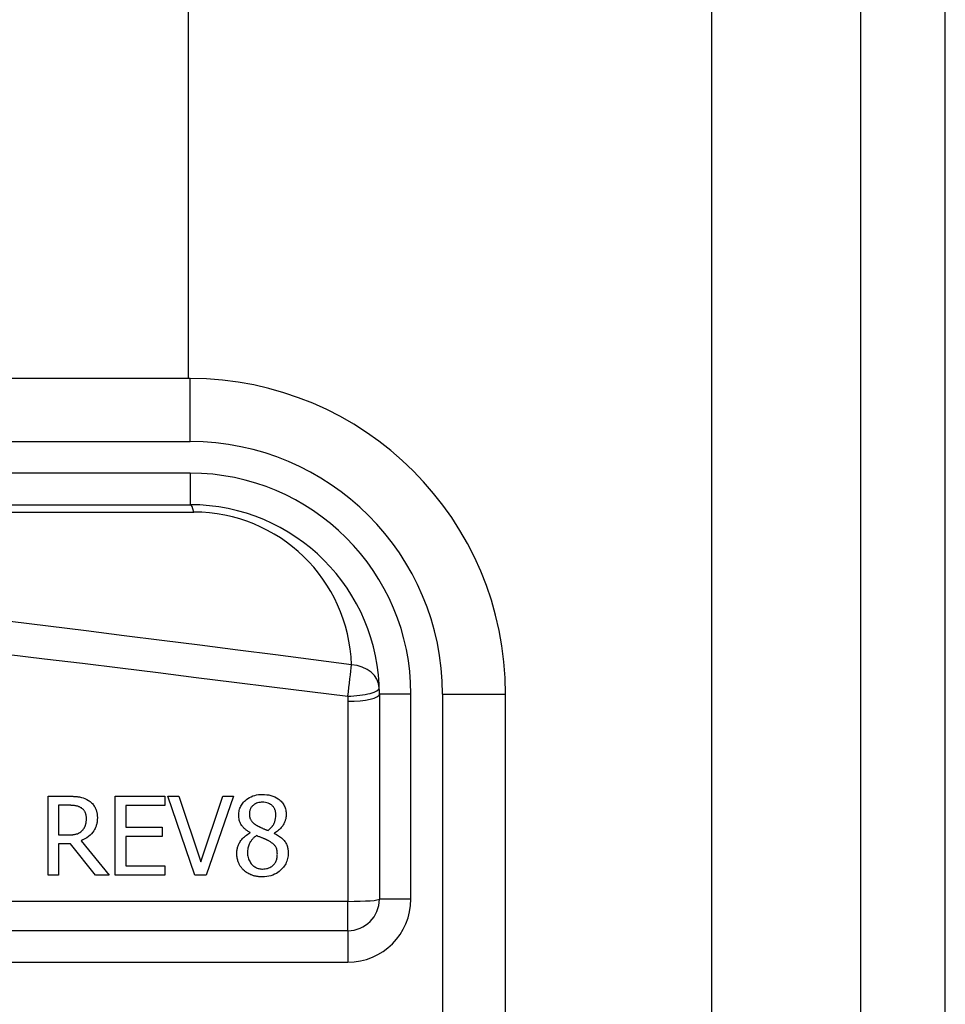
# Model space of a CAD drawing. Header units: inches. Extents: x 3.4 to 95.3, y 5.8 to 50.1.
# Tile 58 of 83: x 22.7 to 23.3, y 33.9 to 34.5. Entities that reach past the tile are written whole.
import ezdxf

# ---------------------------------------------------------------- set-up
doc = ezdxf.new("R2010")
doc.units = ezdxf.units.IN
doc.header["$MEASUREMENT"] = 0
doc.layers.add('Visible Edges(ANSI)', color=7, linetype='Continuous', lineweight=25)
doc.layers.add('Visible Tangent Edges(ANSI)', color=7, linetype='Continuous', lineweight=25)

msp = doc.modelspace()

# ---------------------------------------------------------------- linework, layer by layer
at = {"layer": 'Visible Edges(ANSI)'}
for p, q in [((23.23033, 38.02566), (23.23033, 18.51466)), ((23.28333, 18.51466), (23.28333, 38.02566)), ((22.81088, 37.35325), (22.81088, 34.30551)), ((22.81208, 34.30551), (22.16302, 34.30551)), ((22.16302, 34.22677), (22.81208, 34.22677)), ((22.93019, 34.10866), (22.93019, 33.9807)), ((23.00893, 33.73465), (23.00893, 34.10866)), ((22.72343, 33.99569), (22.72343, 34.0449)), ((22.72343, 34.0449), (22.73611, 34.0449)), ((22.76542, 34.0449), (22.79621, 34.0449)), ((22.76542, 33.99569), (22.76542, 34.0449)), ((22.79621, 34.0449), (22.79621, 34.03908)), ((22.79812, 34.0449), (22.80514, 34.0449)), ((22.81507, 33.99569), (22.79812, 34.0449)), ((22.80514, 34.0449), (22.81878, 34.00403)), ((22.81878, 34.00403), (22.83242, 34.0449)), ((22.83908, 34.0449), (22.82213, 33.99569)), ((22.83242, 34.0449), (22.83908, 34.0449)), ((22.73647, 34.03924), (22.72997, 34.03924)), ((22.72997, 34.03924), (22.72997, 34.02074)), ((22.77196, 34.03908), (22.77196, 34.0256)), ((22.79621, 34.03908), (22.77196, 34.03908)), ((22.77196, 34.0256), (22.79457, 34.0256)), ((22.79457, 34.0256), (22.79457, 34.01978)), ((22.84957, 34.02197), (22.84957, 34.02217)), ((22.72997, 34.02074), (22.73571, 34.02074)), ((22.74401, 34.01711), (22.76151, 33.99569)), ((22.79457, 34.01978), (22.77196, 34.01978)), ((22.77196, 34.01978), (22.77196, 34.00151)), ((22.86456, 34.02189), (22.86456, 34.02169)), ((22.72997, 34.01527), (22.72997, 33.99569)), ((22.73746, 34.01527), (22.72997, 34.01527)), ((22.75302, 33.99569), (22.73746, 34.01527)), ((22.77196, 34.00151), (22.79621, 34.00151)), ((22.79621, 34.00151), (22.79621, 33.99569)), ((22.72997, 33.99569), (22.72343, 33.99569)), ((22.76151, 33.99569), (22.75302, 33.99569)), ((22.79621, 33.99569), (22.76542, 33.99569)), ((22.82213, 33.99569), (22.81507, 33.99569)), ((22.91051, 33.96101), (22.25853, 33.96101))]:
    msp.add_line(p, q, dxfattribs=at)
at = {"layer": 'Visible Edges(ANSI)', "flags": 128}
for points in [[(22.73611, 34.0449), (22.73649, 34.0449), (22.73687, 34.0449), (22.73726, 34.04489), (22.73765, 34.04489), (22.73804, 34.04488), (22.73844, 34.04487), (22.73884, 34.04485), (22.73924, 34.04483), (22.73964, 34.04481), (22.74004, 34.04479), (22.74044, 34.04476), (22.74083, 34.04473), (22.74123, 34.04469), (22.74162, 34.04465), (22.74201, 34.04461), (22.7424, 34.04456), (22.74278, 34.04451), (22.74315, 34.04445), (22.74365, 34.04436), (22.7444, 34.04419), (22.74537, 34.0439), (22.74648, 34.04347), (22.74758, 34.04293), (22.74863, 34.04231)], [(22.74863, 34.04231), (22.74917, 34.04195), (22.74968, 34.04156), (22.75017, 34.04115), (22.75064, 34.04072), (22.75108, 34.04026), (22.7515, 34.03978), (22.7519, 34.03928), (22.75227, 34.03875), (22.7526, 34.03822), (22.75288, 34.03772), (22.75312, 34.03723), (22.75333, 34.03675), (22.7535, 34.0363), (22.75364, 34.03586), (22.75376, 34.03544), (22.75386, 34.03501), (22.75395, 34.03459), (22.75402, 34.03416), (22.75408, 34.03372), (22.75413, 34.03329), (22.75417, 34.03285), (22.75419, 34.03242), (22.75421, 34.03198), (22.75421, 34.03154)], [(22.84243, 34.03306), (22.84245, 34.03381), (22.84251, 34.03455), (22.84261, 34.03528), (22.84275, 34.036), (22.84294, 34.03672), (22.84318, 34.03742), (22.84346, 34.03811), (22.84379, 34.03878), (22.84416, 34.03942), (22.84457, 34.04004), (22.84501, 34.04063), (22.84549, 34.0412), (22.84601, 34.04175), (22.84662, 34.04231), (22.84732, 34.0429), (22.84813, 34.04348), (22.84905, 34.04405), (22.85009, 34.04458), (22.85123, 34.04504), (22.8524, 34.04541), (22.85359, 34.04569), (22.85481, 34.04588), (22.85603, 34.04599), (22.85727, 34.04602)], [(22.85723, 34.04115), (22.85646, 34.04113), (22.8557, 34.04106), (22.85496, 34.04093), (22.85422, 34.04074), (22.8535, 34.04049), (22.85284, 34.04019), (22.85227, 34.03986), (22.85178, 34.03953), (22.85137, 34.0392), (22.85104, 34.0389), (22.85076, 34.03861), (22.8505, 34.03831), (22.85026, 34.03799), (22.85004, 34.03766), (22.84984, 34.03731), (22.84967, 34.03695), (22.84951, 34.03658), (22.84938, 34.0362), (22.84928, 34.03581), (22.84919, 34.03542), (22.84913, 34.03502), (22.84908, 34.03462), (22.84906, 34.03422), (22.84905, 34.03382)], [(22.8656, 34.03342), (22.86559, 34.03381), (22.86557, 34.03421), (22.86553, 34.0346), (22.86547, 34.03498), (22.86539, 34.03536), (22.86529, 34.03574), (22.86517, 34.03612), (22.86503, 34.03649), (22.86488, 34.03685), (22.8647, 34.0372), (22.8645, 34.03754), (22.86429, 34.03786), (22.86406, 34.03818), (22.86381, 34.03848), (22.86355, 34.03878), (22.86325, 34.03908), (22.86284, 34.03943), (22.86231, 34.03982), (22.86164, 34.04021), (22.86083, 34.04057), (22.85995, 34.04084), (22.85906, 34.04102), (22.85814, 34.04112), (22.85723, 34.04115)], [(22.85727, 34.04602), (22.8586, 34.04598), (22.85992, 34.04587), (22.86124, 34.04567), (22.86253, 34.04537), (22.8638, 34.04497), (22.86499, 34.04447), (22.86603, 34.04393), (22.86693, 34.04336), (22.86768, 34.04279), (22.8683, 34.04225), (22.86882, 34.04175), (22.86929, 34.04124), (22.86973, 34.0407), (22.87014, 34.04013), (22.87051, 34.03955), (22.87084, 34.03894), (22.87114, 34.0383), (22.87139, 34.03764), (22.8716, 34.03697), (22.87177, 34.03629), (22.8719, 34.0356), (22.87199, 34.0349), (22.87204, 34.0342), (22.87206, 34.0335)], [(22.74428, 34.03757), (22.74399, 34.03775), (22.74368, 34.03792), (22.74337, 34.03808), (22.74306, 34.03823), (22.74273, 34.03836), (22.74241, 34.03849), (22.74207, 34.0386), (22.74174, 34.03869), (22.7414, 34.03878), (22.74105, 34.03886), (22.7407, 34.03893), (22.74034, 34.03899), (22.73998, 34.03904), (22.73962, 34.03908), (22.73926, 34.03912), (22.7389, 34.03915), (22.73855, 34.03918), (22.73821, 34.0392), (22.73788, 34.03921), (22.73756, 34.03922), (22.73726, 34.03923), (22.73698, 34.03924), (22.73671, 34.03924), (22.73647, 34.03924)], [(22.74739, 34.03103), (22.74739, 34.0313), (22.74738, 34.03157), (22.74737, 34.03184), (22.74734, 34.03211), (22.74731, 34.03238), (22.74728, 34.03265), (22.74723, 34.03292), (22.74718, 34.03319), (22.74712, 34.03345), (22.74705, 34.03371), (22.74697, 34.03397), (22.74688, 34.03423), (22.74679, 34.03448), (22.74668, 34.03474), (22.74655, 34.03501), (22.7464, 34.03529), (22.74623, 34.03559), (22.74602, 34.0359), (22.74578, 34.03621), (22.74552, 34.03652), (22.74523, 34.0368), (22.74493, 34.03708), (22.74462, 34.03733), (22.74428, 34.03757)], [(22.75421, 34.03154), (22.75421, 34.03105), (22.75419, 34.03056), (22.75416, 34.03007), (22.75412, 34.02959), (22.75406, 34.0291), (22.75399, 34.02862), (22.75391, 34.02814), (22.75381, 34.02766), (22.75369, 34.02719), (22.75356, 34.02672), (22.75342, 34.02625), (22.75325, 34.02579), (22.75307, 34.02533), (22.75283, 34.02478), (22.75248, 34.02409), (22.752, 34.02329), (22.75139, 34.02241), (22.75061, 34.02148), (22.74968, 34.02053), (22.74867, 34.01967), (22.74759, 34.0189), (22.74644, 34.01821), (22.74524, 34.01762), (22.74401, 34.01711)], [(22.7446, 34.02329), (22.74483, 34.02351), (22.74504, 34.02374), (22.74525, 34.02397), (22.74544, 34.02421), (22.74563, 34.02446), (22.7458, 34.02471), (22.74597, 34.02498), (22.74613, 34.02524), (22.74627, 34.02552), (22.74641, 34.0258), (22.74654, 34.02609), (22.74666, 34.0264), (22.74677, 34.02672), (22.74688, 34.02705), (22.74698, 34.02741), (22.74707, 34.02778), (22.74715, 34.02817), (22.74722, 34.02857), (22.74727, 34.02898), (22.74732, 34.02938), (22.74735, 34.02979), (22.74738, 34.0302), (22.74739, 34.03062), (22.74739, 34.03103)], [(22.84957, 34.02217), (22.84916, 34.02242), (22.84874, 34.02267), (22.84834, 34.02294), (22.84793, 34.02321), (22.84753, 34.0235), (22.84714, 34.02379), (22.84676, 34.02409), (22.84638, 34.02441), (22.84602, 34.02473), (22.84566, 34.02507), (22.84532, 34.02541), (22.845, 34.02577), (22.84469, 34.02613), (22.84439, 34.02651), (22.84409, 34.02694), (22.84379, 34.02742), (22.8435, 34.02797), (22.84322, 34.02858), (22.84297, 34.02927), (22.84277, 34.03001), (22.84261, 34.03076), (22.84251, 34.03152), (22.84245, 34.03229), (22.84243, 34.03306)], [(22.84905, 34.03382), (22.84905, 34.03355), (22.84906, 34.03329), (22.84908, 34.03303), (22.84911, 34.03277), (22.84914, 34.03251), (22.84918, 34.03226), (22.84924, 34.032), (22.8493, 34.03175), (22.84937, 34.0315), (22.84944, 34.03125), (22.84953, 34.031), (22.84964, 34.03075), (22.84976, 34.03048), (22.84993, 34.03017), (22.85013, 34.02983), (22.85039, 34.02947), (22.8507, 34.02908), (22.85106, 34.02868), (22.85147, 34.02829), (22.85189, 34.02791), (22.85234, 34.02757), (22.8528, 34.02724), (22.85327, 34.02693), (22.85376, 34.02664)], [(22.8607, 34.02357), (22.86092, 34.02374), (22.86115, 34.02392), (22.86137, 34.02411), (22.86159, 34.02429), (22.86181, 34.02449), (22.86203, 34.02468), (22.86224, 34.02488), (22.86245, 34.02509), (22.86265, 34.0253), (22.86285, 34.02551), (22.86304, 34.02573), (22.86323, 34.02595), (22.86341, 34.02617), (22.86359, 34.0264), (22.86376, 34.02663), (22.86392, 34.02687), (22.86407, 34.02711), (22.86429, 34.02749), (22.86457, 34.02808), (22.86489, 34.02887), (22.86519, 34.02988), (22.86542, 34.03104), (22.86556, 34.03223), (22.8656, 34.03342)], [(22.87206, 34.0335), (22.87205, 34.03305), (22.87203, 34.0326), (22.87198, 34.03215), (22.87192, 34.03171), (22.87184, 34.03127), (22.87174, 34.03083), (22.87163, 34.0304), (22.8715, 34.02997), (22.87136, 34.02954), (22.8712, 34.02912), (22.87102, 34.02867), (22.87079, 34.02818), (22.87052, 34.02765), (22.87021, 34.02709), (22.86985, 34.02651), (22.86943, 34.02591), (22.86896, 34.02531), (22.86842, 34.02471), (22.86785, 34.02415), (22.86725, 34.02363), (22.86662, 34.02314), (22.86596, 34.02269), (22.86527, 34.02227), (22.86456, 34.02189)], [(22.73571, 34.02074), (22.73599, 34.02074), (22.73628, 34.02074), (22.73657, 34.02075), (22.73685, 34.02076), (22.73714, 34.02077), (22.73743, 34.02079), (22.73772, 34.0208), (22.73801, 34.02083), (22.73829, 34.02085), (22.73858, 34.02088), (22.73887, 34.02091), (22.73915, 34.02095), (22.73944, 34.02099), (22.73972, 34.02103), (22.74, 34.02108), (22.74029, 34.02113), (22.74057, 34.02119), (22.74085, 34.02125), (22.74126, 34.02135), (22.74184, 34.02153), (22.74253, 34.02182), (22.74327, 34.02223), (22.74397, 34.02272), (22.7446, 34.02329)], [(22.85376, 34.02664), (22.8539, 34.02656), (22.85406, 34.02647), (22.85424, 34.02638), (22.85443, 34.02627), (22.85465, 34.02616), (22.85488, 34.02604), (22.85513, 34.02592), (22.85539, 34.02579), (22.85567, 34.02565), (22.85596, 34.02551), (22.85626, 34.02537), (22.85657, 34.02523), (22.85689, 34.02508), (22.85721, 34.02493), (22.85755, 34.02479), (22.85789, 34.02464), (22.85823, 34.02449), (22.85858, 34.02435), (22.85893, 34.02421), (22.85929, 34.02407), (22.85964, 34.02394), (22.85999, 34.02381), (22.86035, 34.02368), (22.8607, 34.02357)], [(22.84123, 34.00929), (22.84124, 34.00983), (22.84127, 34.01036), (22.84132, 34.01089), (22.84139, 34.01141), (22.84148, 34.01194), (22.84159, 34.01245), (22.84172, 34.01297), (22.84188, 34.01347), (22.84205, 34.01398), (22.84224, 34.01448), (22.84247, 34.01499), (22.84273, 34.01552), (22.84304, 34.01609), (22.84339, 34.01667), (22.8438, 34.01726), (22.84426, 34.01787), (22.84478, 34.01847), (22.84537, 34.01908), (22.846, 34.01965), (22.84666, 34.02019), (22.84735, 34.02069), (22.84807, 34.02115), (22.84881, 34.02158), (22.84957, 34.02197)], [(22.85352, 34.0203), (22.85316, 34.02005), (22.85281, 34.0198), (22.85248, 34.01954), (22.85215, 34.01927), (22.85183, 34.01899), (22.85152, 34.01869), (22.85122, 34.01839), (22.85093, 34.01808), (22.85066, 34.01776), (22.85039, 34.01742), (22.85013, 34.01708), (22.84989, 34.01673), (22.84964, 34.01634), (22.8494, 34.01592), (22.84915, 34.01545), (22.84891, 34.01493), (22.84868, 34.01437), (22.84847, 34.01376), (22.84829, 34.01312), (22.84814, 34.01246), (22.84803, 34.01179), (22.84795, 34.01112), (22.84791, 34.01045), (22.84789, 34.00977)], [(22.86074, 34.01723), (22.86058, 34.01731), (22.86042, 34.0174), (22.86026, 34.01749), (22.86009, 34.01757), (22.85991, 34.01766), (22.85972, 34.01774), (22.85953, 34.01783), (22.85932, 34.01793), (22.85911, 34.01802), (22.85887, 34.01812), (22.85863, 34.01823), (22.85837, 34.01833), (22.85809, 34.01845), (22.85779, 34.01857), (22.85747, 34.0187), (22.85713, 34.01884), (22.85677, 34.01898), (22.85639, 34.01914), (22.85598, 34.0193), (22.85554, 34.01948), (22.85508, 34.01966), (22.85459, 34.01986), (22.85407, 34.02007), (22.85352, 34.0203)], [(22.86652, 34.00877), (22.86651, 34.0093), (22.86648, 34.00984), (22.86642, 34.01037), (22.86634, 34.0109), (22.86624, 34.01142), (22.8661, 34.01194), (22.86592, 34.01243), (22.86572, 34.01289), (22.86551, 34.0133), (22.86528, 34.01366), (22.86503, 34.01399), (22.86478, 34.01429), (22.86452, 34.01457), (22.86424, 34.01484), (22.86394, 34.0151), (22.86363, 34.01536), (22.8633, 34.01562), (22.86296, 34.01586), (22.86261, 34.01611), (22.86224, 34.01634), (22.86187, 34.01657), (22.8615, 34.0168), (22.86112, 34.01702), (22.86074, 34.01723)], [(22.86456, 34.02169), (22.86526, 34.02136), (22.86595, 34.021), (22.86662, 34.02062), (22.86728, 34.02021), (22.86793, 34.01978), (22.86855, 34.01932), (22.86915, 34.01884), (22.86973, 34.01832), (22.87027, 34.01778), (22.87076, 34.01723), (22.87119, 34.01668), (22.87157, 34.01613), (22.87189, 34.01559), (22.87217, 34.01505), (22.8724, 34.01451), (22.87261, 34.01397), (22.87278, 34.01342), (22.87293, 34.01286), (22.87305, 34.01229), (22.87314, 34.01172), (22.87321, 34.01115), (22.87326, 34.01057), (22.87329, 34.00999), (22.8733, 34.00941)], [(22.84789, 34.00977), (22.84792, 34.00898), (22.84798, 34.0082), (22.8481, 34.00743), (22.84827, 34.00666), (22.84849, 34.00591), (22.84877, 34.00518), (22.8491, 34.00449), (22.84946, 34.00386), (22.84985, 34.00329), (22.85025, 34.00277), (22.85066, 34.00231), (22.85107, 34.0019), (22.8515, 34.00152), (22.85195, 34.00117), (22.85242, 34.00084), (22.85291, 34.00055), (22.85343, 34.00029), (22.85396, 34.00007), (22.85451, 33.99988), (22.85506, 33.99973), (22.85562, 33.99962), (22.85619, 33.99954), (22.85677, 33.99949), (22.85735, 33.99948)], [(22.84546, 33.9988), (22.84517, 33.99909), (22.84488, 33.99939), (22.84461, 33.9997), (22.84434, 34.00002), (22.84409, 34.00034), (22.84385, 34.00067), (22.84362, 34.001), (22.8434, 34.00135), (22.84319, 34.0017), (22.84299, 34.00205), (22.8428, 34.00242), (22.84262, 34.00279), (22.84245, 34.00317), (22.84228, 34.00358), (22.84211, 34.00403), (22.84195, 34.00451), (22.8418, 34.00504), (22.84165, 34.0056), (22.84152, 34.0062), (22.84142, 34.00681), (22.84134, 34.00743), (22.84128, 34.00805), (22.84125, 34.00867), (22.84123, 34.00929)], [(22.8733, 34.00941), (22.87328, 34.00855), (22.87321, 34.00769), (22.87309, 34.00684), (22.87293, 34.006), (22.87271, 34.00517), (22.87245, 34.00436), (22.87212, 34.00355), (22.87175, 34.00277), (22.87133, 34.00203), (22.87086, 34.00131), (22.87035, 34.00062), (22.8698, 33.99996), (22.86921, 33.99932), (22.86853, 33.99868), (22.86776, 33.99802), (22.86689, 33.99738), (22.86591, 33.99675), (22.86482, 33.99618), (22.86364, 33.99567), (22.86241, 33.99526), (22.86115, 33.99495), (22.85986, 33.99474), (22.85857, 33.99461), (22.85727, 33.99457)], [(22.85735, 33.99948), (22.85813, 33.9995), (22.8589, 33.99957), (22.85967, 33.9997), (22.86043, 33.99989), (22.86116, 34.00013), (22.86186, 34.00044), (22.86249, 34.00078), (22.86304, 34.00115), (22.86352, 34.00153), (22.86395, 34.00192), (22.86432, 34.00231), (22.86467, 34.00271), (22.86498, 34.00314), (22.86527, 34.00359), (22.86552, 34.00406), (22.86575, 34.00455), (22.86594, 34.00506), (22.8661, 34.00557), (22.86624, 34.00609), (22.86634, 34.00662), (22.86642, 34.00715), (22.86648, 34.00769), (22.86651, 34.00823), (22.86652, 34.00877)], [(22.85727, 33.99457), (22.85683, 33.99458), (22.85639, 33.99459), (22.85595, 33.99461), (22.85551, 33.99464), (22.85507, 33.99468), (22.85464, 33.99472), (22.85421, 33.99478), (22.85377, 33.99485), (22.85334, 33.99492), (22.85291, 33.99501), (22.85249, 33.9951), (22.85206, 33.99521), (22.85164, 33.99533), (22.85122, 33.99545), (22.85081, 33.99559), (22.85038, 33.99575), (22.84989, 33.99594), (22.84932, 33.99619), (22.8487, 33.9965), (22.84803, 33.99686), (22.84735, 33.99729), (22.84669, 33.99776), (22.84606, 33.99826), (22.84546, 33.9988)]]:
    msp.add_lwpolyline(points, dxfattribs=at)
at = {"layer": 'Visible Edges(ANSI)'}
for centre, radius, start, end in [((22.81208, 34.10866), 0.19685, 0, 90), ((22.81208, 34.10866), 0.11811, 0, 90), ((22.91051, 33.9807), 0.01969, 270, 0)]:
    msp.add_arc(centre, radius, start, end, dxfattribs=at)
at = {"layer": 'Visible Tangent Edges(ANSI)'}
for p, q in [((23.13733, 38.02566), (23.13733, 18.51466)), ((22.81208, 34.26614), (22.81208, 34.30551)), ((22.16302, 34.26614), (22.81208, 34.26614)), ((22.81208, 34.24646), (22.16302, 34.24646)), ((22.81208, 34.24646), (22.81208, 34.22677)), ((22.26527, 34.22218), (22.8144, 34.22218)), ((22.94988, 34.10866), (22.93019, 34.10866)), ((22.94988, 33.9807), (22.94988, 34.10866)), ((22.96956, 34.10866), (22.96956, 33.73465)), ((22.96956, 34.10866), (23.00893, 34.10866)), ((22.91051, 34.10416), (22.91051, 33.97931)), ((22.91051, 33.97931), (22.25853, 33.97931)), ((22.91051, 33.96101), (22.91051, 33.97931)), ((22.94988, 33.9807), (22.93019, 33.9807)), ((22.91051, 33.96101), (22.91051, 33.94133)), ((22.25853, 33.94133), (22.91051, 33.94133))]:
    msp.add_line(p, q, dxfattribs=at)
at = {"layer": 'Visible Tangent Edges(ANSI)', "flags": 128}
for points in [[(22.91278, 34.12696), (22.88912, 34.13), (22.86547, 34.13302), (22.84181, 34.13604), (22.81815, 34.13905), (22.7945, 34.14205), (22.77084, 34.14505), (22.74718, 34.14803), (22.72352, 34.15101), (22.69986, 34.15397)], [(22.69753, 34.13361), (22.7212, 34.13072), (22.74486, 34.12782), (22.76851, 34.12491), (22.79217, 34.122), (22.81583, 34.11907), (22.83949, 34.11614), (22.86314, 34.1132), (22.8868, 34.11024), (22.91045, 34.10729)], [(22.91045, 34.10729), (22.91046, 34.10716), (22.91046, 34.10703), (22.91047, 34.10689), (22.91047, 34.10676), (22.91047, 34.10663), (22.91048, 34.1065), (22.91048, 34.10637), (22.91048, 34.10624), (22.91049, 34.10611), (22.91049, 34.10598), (22.91049, 34.10585), (22.91049, 34.10572), (22.9105, 34.10559), (22.9105, 34.10546), (22.9105, 34.10533), (22.9105, 34.1052), (22.9105, 34.10507), (22.9105, 34.10494), (22.9105, 34.10481), (22.9105, 34.10468), (22.91051, 34.10455), (22.91051, 34.10442), (22.91051, 34.10429), (22.91051, 34.10416)]]:
    msp.add_lwpolyline(points, dxfattribs=at)
at = {"layer": 'Visible Tangent Edges(ANSI)'}
for centre, radius, start, end in [((22.81208, 34.10866), 0.15748, 0, 90), ((22.81208, 34.10866), 0.1378, 0, 90), ((22.8144, 34.12375), 0.09843, 1.86625, 90), ((22.91051, 33.9807), 0.03937, 270, 0)]:
    msp.add_arc(centre, radius, start, end, dxfattribs=at)
for centre, major_axis, ratio, start_param, end_param in [((22.81208, 34.20709), (0, 0.01969), 0.183721, 5.58589, 6.283185), ((22.91045, 34.11187), (-0.00251, -0.01952), 0.030516, 1.33773, 2.458093), ((22.91045, 34.11187), (0.01967, 0.00064), 0.770235, 0, 1.427427), ((22.91045, 34.11187), (0.01967, 0.00064), 0.232745, 4.704805, 6.283185), ((22.91051, 34.10866), (0.01969, 0), 0.228742, 4.712389, 6.283185), ((22.91051, 33.9807), (0.01969, 0), 0.07065, 4.712389, 6.283185)]:
    msp.add_ellipse(centre, major_axis=major_axis, ratio=ratio, start_param=start_param, end_param=end_param, dxfattribs=at)

doc.saveas('drawing.dxf')
